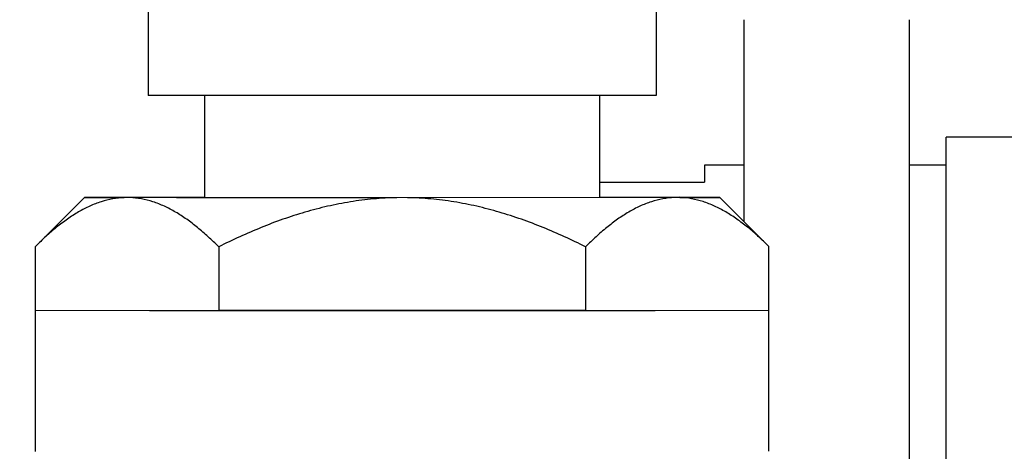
# Model space of a CAD drawing. Header units: inches. Extents: x 15 to 50, y -71 to 91.
# Tile 15 of 49: x 32.78 to 37.15, y 28.72 to 30.63. Entities that reach past the tile are written whole.
import ezdxf

# ---------------------------------------------------------------- set-up
doc = ezdxf.new("R2010")
doc.units = ezdxf.units.IN
doc.header["$LTSCALE"] = 1.21
doc.header["$MEASUREMENT"] = 0
doc.header["$PDMODE"] = 3
doc.header["$PDSIZE"] = 0.3125
doc.layers.get('0').update_dxf_attribs({"linetype": 'CONTINUOUS'})
doc.layers.get('Defpoints').update_dxf_attribs({"linetype": 'CONTINUOUS'})
doc.layers.add('AM_5', color=3, linetype='CONTINUOUS', lineweight=15)
doc.styles.get("Standard").update_dxf_attribs({"font": 'txt', "width": 0.8})
doc.dimstyles.new('STANDARD$0', dxfattribs={"dimtxt": 0.125, "dimasz": 0.125, "dimexe": 0.18, "dimexo": 0.0625, "dimgap": 0.09, "dimtad": 0, "dimtih": 1, "dimtoh": 1, "dimdec": 3, "dimzin": 4, "dimdsep": 46, "dimtxsty": 'Standard', "dimcen": 0.09, "dimadec": 0, "dimazin": 0, "dimtol": 1, "dimtp": 0.005, "dimtm": 0.005, "dimtfac": 1, "dimtdec": 3, "dimtofl": 0, "dimtmove": 0, "dimatfit": 3, "dimfxl": 1, "dimtolj": 1, "dimtzin": 4, "dimarcsym": 0})

# ---------------------------------------------------------------- blocks, each defined once
blk = doc.blocks.new('*D3')
at = {"layer": 'AM_5', "color": 0, "lineweight": -2, "transparency": 16777216}
for p, q in [((34.6697, 53.3009), (50.3755, 53.3009)), ((49.9795, 53.1759), (49.9795, 38.7815)), ((49.9795, 24.0821), (49.9795, 38.4765)), ((40.7412, 23.9571), (50.3755, 23.9571))]:
    blk.add_line(p, q, dxfattribs=at)
at = {"layer": 'AM_5', "color": 0, "transparency": 16777216}
for points in [[(49.9587, 53.1759), (50.0003, 53.1759), (49.9795, 53.3009)], [(49.9587, 24.0821), (50.0003, 24.0821), (49.9795, 23.9571)]]:
    blk.add_solid(points, dxfattribs=at)
at = {"layer": 'Defpoints', "color": 0, "transparency": 16777216}
for p in [(34.5322, 53.3009), (49.9795, 53.3009), (40.6037, 23.9571)]:
    blk.add_point(p, dxfattribs=at)
at = {"layer": 'AM_5', "color": 0, "transparency": 16777216, "insert": (49.9795, 38.629), "char_height": 0.125, "attachment_point": 5}
blk.add_mtext('\\A1;29.344', dxfattribs=at)
blk = doc.blocks.new('*D5')
at = {"layer": 'AM_5', "color": 0, "lineweight": -2, "transparency": 16777216}
for p, q in [((24.6038, 25.1984), (24.6038, 55.7338)), ((40.6038, 25.197), (40.6038, 55.7338)), ((24.7288, 55.3378), (32.3054, 55.3378)), ((40.4788, 55.3378), (32.9021, 55.3378))]:
    blk.add_line(p, q, dxfattribs=at)
at = {"layer": 'AM_5', "color": 0, "transparency": 16777216}
for points in [[(24.7288, 55.3587), (24.7288, 55.317), (24.6038, 55.3378)], [(40.4788, 55.3587), (40.4788, 55.317), (40.6038, 55.3378)]]:
    blk.add_solid(points, dxfattribs=at)
at = {"layer": 'Defpoints', "color": 0, "transparency": 16777216}
for p in [(40.6038, 55.3378), (24.6038, 25.0609), (40.6038, 25.0595)]:
    blk.add_point(p, dxfattribs=at)
at = {"layer": 'AM_5', "color": 0, "transparency": 16777216, "insert": (32.6038, 55.3378), "char_height": 0.125, "attachment_point": 5}
blk.add_mtext('\\A1;16.000', dxfattribs=at)

msp = doc.modelspace()

# ---------------------------------------------------------------- linework, layer by layer
at = {"color": 7, "linetype": 'Continuous'}
for p, q in [((35.6036, 31.1193), (35.6037, 30.2941)), ((33.3536, 30.9663), (33.3537, 30.2939)), ((35.994, 29.7344), (35.9939, 30.6298)), ((36.7249, 30.6298), (36.7252, 26.3398)), ((33.6037, 30.2934), (33.3537, 30.2939)), ((33.6037, 30.294), (33.6037, 29.8416)), ((33.7287, 30.2933), (33.6037, 30.2934)), ((34.4787, 30.2931), (33.7287, 30.2933)), ((35.2287, 30.2934), (34.4787, 30.2931)), ((35.3537, 30.2935), (35.2287, 30.2934)), ((35.3537, 30.2941), (35.3537, 29.8417)), ((35.6037, 30.2941), (35.3537, 30.2935)), ((37.7007, 30.1099), (36.8887, 30.1098)), ((36.8889, 26.8598), (36.8887, 30.1098)), ((35.8188, 29.9851), (35.8188, 29.9101)), ((35.994, 29.9851), (35.8188, 29.9851)), ((36.8887, 29.9848), (36.725, 29.9848)), ((35.3537, 29.9102), (35.8188, 29.9101)), ((32.8537, 29.6244), (33.0712, 29.8419)), ((33.2478, 29.8425), (33.0712, 29.8419)), ((33.0712, 29.8419), (33.2478, 29.8414)), ((33.2478, 29.8425), (33.4787, 29.8428)), ((33.4787, 29.8412), (33.2478, 29.8414)), ((33.6037, 29.8424), (33.4787, 29.842)), ((33.4787, 29.842), (34.4545, 29.8412)), ((34.4545, 29.8409), (33.4787, 29.8412)), ((35.4787, 29.8413), (34.4545, 29.8409)), ((35.4787, 29.8421), (35.3537, 29.8425)), ((35.4787, 29.8429), (35.7096, 29.8427)), ((35.7096, 29.8416), (35.4787, 29.8413)), ((35.8862, 29.8421), (35.7096, 29.8427)), ((35.7096, 29.8416), (35.8862, 29.8421)), ((35.8862, 29.8421), (36.1037, 29.6246)), ((32.8544, 29.6251), (32.8537, 29.6244)), ((32.8538, 28.7169), (32.8537, 29.6244)), ((33.6662, 29.6233), (33.6662, 29.3408)), ((35.2912, 29.6234), (35.2912, 29.3409)), ((36.1037, 29.6246), (36.103, 29.6253)), ((36.1038, 28.7171), (36.1037, 29.6246)), ((32.8537, 29.3419), (33.3591, 29.341)), ((33.3591, 29.341), (33.6662, 29.3408)), ((35.2912, 29.3409), (33.6662, 29.3408)), ((33.6662, 29.3408), (34.4787, 29.3407)), ((34.4787, 29.3407), (35.2912, 29.3409)), ((35.2912, 29.3409), (35.5992, 29.3412)), ((35.5992, 29.3412), (36.1037, 29.3421))]:
    msp.add_line(p, q, dxfattribs=at)
for points, knots in [([(33.2478, 29.8414), (33.2306, 29.8408), (33.1959, 29.8371), (33.1446, 29.8241), (33.0939, 29.8043), (33.0441, 29.7781), (32.9952, 29.7465), (32.9471, 29.71), (32.9, 29.6693), (32.8695, 29.6402), (32.8544, 29.6251)], [0, 0, 0, 0, 0.112426, 0.226939, 0.344824, 0.466922, 0.593588, 0.724827, 0.860415, 1, 1, 1, 1]), ([(33.6662, 29.6233), (33.6511, 29.6385), (33.6205, 29.6678), (33.5733, 29.7087), (33.5252, 29.7455), (33.4762, 29.7774), (33.4263, 29.8037), (33.3755, 29.8238), (33.3241, 29.8369), (33.2893, 29.8407), (33.2721, 29.8414)], [0, 0, 0, 0, 0.139648, 0.275295, 0.406584, 0.533281, 0.655386, 0.773245, 0.887689, 1, 1, 1, 1]), ([(34.4545, 29.8409), (34.4201, 29.8403), (34.3514, 29.8366), (34.2491, 29.8236), (34.1478, 29.8038), (34.0148, 29.769), (33.8527, 29.7114), (33.7277, 29.6541), (33.6662, 29.6233)], [0, 0, 0, 0, 0.125013, 0.250046, 0.375064, 0.500079, 0.750028, 1, 1, 1, 1]), ([(35.2912, 29.6234), (35.2298, 29.6542), (35.1047, 29.7115), (34.9426, 29.769), (34.8096, 29.8039), (34.7083, 29.8237), (34.606, 29.8366), (34.5373, 29.8403), (34.5029, 29.8409)], [0, 0, 0, 0, 0.249973, 0.499922, 0.624938, 0.749955, 0.874987, 1, 1, 1, 1]), ([(35.6853, 29.8415), (35.6681, 29.8409), (35.6333, 29.8371), (35.5819, 29.8239), (35.5311, 29.8038), (35.4812, 29.7775), (35.4322, 29.7456), (35.3841, 29.7089), (35.3369, 29.6679), (35.3064, 29.6386), (35.2912, 29.6234)], [0, 0, 0, 0, 0.112312, 0.226756, 0.344615, 0.46672, 0.593418, 0.724706, 0.860353, 1, 1, 1, 1]), ([(36.103, 29.6253), (36.0879, 29.6404), (36.0574, 29.6696), (36.0103, 29.7102), (35.9622, 29.7467), (35.9133, 29.7783), (35.8635, 29.8045), (35.8128, 29.8243), (35.7615, 29.8373), (35.7268, 29.841), (35.7096, 29.8416)], [0, 0, 0, 0, 0.139585, 0.275174, 0.406414, 0.53308, 0.655177, 0.773062, 0.887574, 1, 1, 1, 1])]:
    msp.add_open_spline(points, degree=3, knots=knots, dxfattribs=at)

# ---------------------------------------------------------------- dimensions: what is measured, and where the dimension line sits
at = {"layer": 'AM_5'}
dim = msp.add_linear_dim(base=(40.6038, 55.3378), p1=(24.6038, 25.0609), p2=(40.6038, 25.0595), dimstyle='STANDARD$0', override={"dimexe": 0.396, "dimexo": 0.1375, "dimzin": 0, "dimcen": 0.198, "dimtol": 0, "dimtdec": 4}, dxfattribs=at)
dim.commit()
dim.dimension.update_dxf_attribs({"geometry": '*D5', "text_midpoint": (32.6038, 55.3378), "dimtype": 160})
dim = msp.add_linear_dim(base=(49.9795, 53.3009), p1=(40.6037, 23.9571), p2=(34.5322, 53.3009), angle=90, dimstyle='STANDARD$0', override={"dimexe": 0.396, "dimexo": 0.1375, "dimzin": 0, "dimcen": 0.198, "dimtol": 0, "dimtdec": 4}, dxfattribs=at)
dim.commit()
dim.dimension.update_dxf_attribs({"geometry": '*D3', "text_midpoint": (49.9795, 38.629), "dimtype": 160})

doc.saveas('drawing.dxf')
